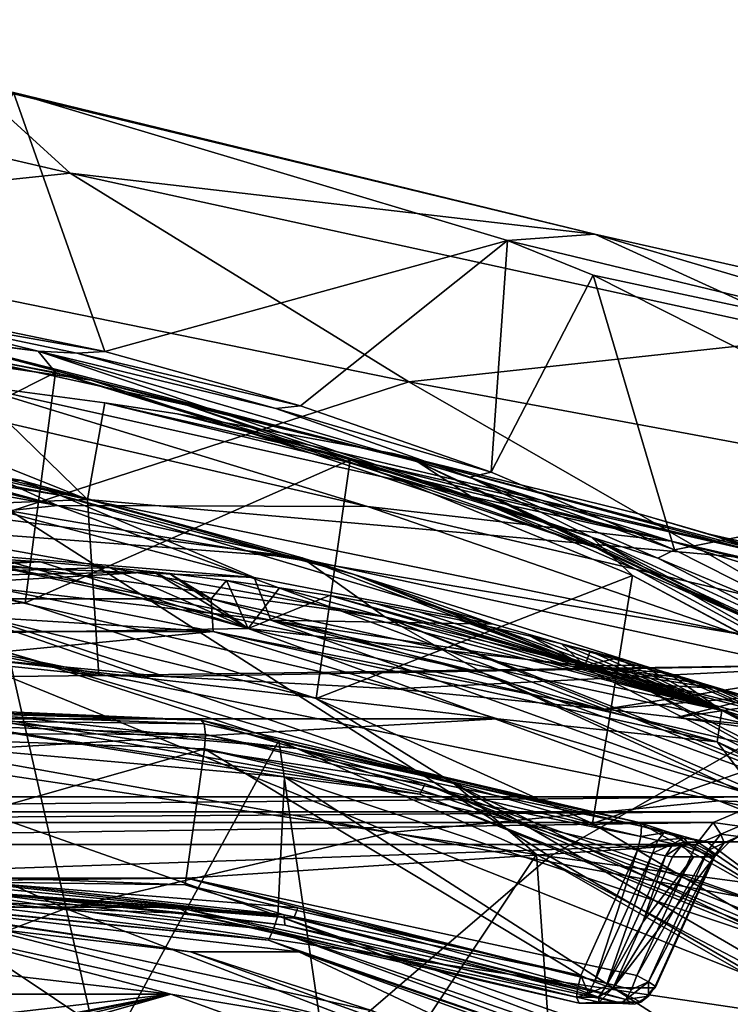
# Model space of a CAD drawing. Header units: metres. Extents: x -240 to 45, y -77 to 27.
# Tile 64 of 256: x -213 to -208, y 15 to 22. Entities that reach past the tile are written whole.
import ezdxf

# ---------------------------------------------------------------- set-up
doc = ezdxf.new("R2010")
doc.units = ezdxf.units.M
doc.layers.add('solid_MASSBILD_K_E_SW0001', color=7, linetype='CONTINUOUS')

msp = doc.modelspace()

# ---------------------------------------------------------------- linework, layer by layer
at = {"layer": 'solid_MASSBILD_K_E_SW0001'}
for points in [[(-212.463623, 20.638357, 283.195892), (-217.023041, 21.700041, 275.39978), (-215.579239, 20.310488, 285.132233)], [(-213.142136, 21.255989, 274.432159), (-217.023041, 21.700041, 275.39978), (-212.463623, 20.638357, 283.195892)], [(-208.837036, 20.218441, 282.101196), (-213.142136, 21.255989, 274.432159), (-212.463623, 20.638357, 283.195892)], [(-212.854111, 21.195784, 274.360352), (-213.142136, 21.255989, 274.432159), (-208.837036, 20.218441, 282.101196)], [(-212.224304, 19.406605, 274.203339), (-213.595596, 19.690405, 274.545227), (-212.854111, 21.195784, 274.360352)], [(-209.439743, 20.174107, 273.509064), (-212.854111, 21.195784, 274.360352), (-208.837036, 20.218441, 282.101196)], [(-212.224304, 19.406605, 274.203339), (-212.854111, 21.195784, 274.360352), (-209.439743, 20.174107, 273.509064)], [(-212.463623, 20.638357, 283.195892), (-215.579239, 20.310488, 285.132233), (-210.123016, 19.19623, 292.992096)], [(-207.27739, 19.504461, 291.024017), (-212.463623, 20.638357, 283.195892), (-210.123016, 19.19623, 292.992096)], [(-208.837036, 20.218441, 282.101196), (-212.463623, 20.638357, 283.195892), (-207.27739, 19.504461, 291.024017)], [(-210.123016, 19.19623, 292.992096), (-215.579239, 20.310488, 285.132233), (-212.873245, 18.303907, 294.903564)], [(-205.342621, 19.185932, 281.066895), (-209.439743, 20.174107, 273.509064), (-208.837036, 20.218441, 282.101196)], [(-203.872177, 19.098171, 289.886719), (-208.837036, 20.218441, 282.101196), (-207.27739, 19.504461, 291.024017)], [(-205.342621, 19.185932, 281.066895), (-208.837036, 20.218441, 282.101196), (-203.872177, 19.098171, 289.886719)], [(-210.870239, 19.031036, 273.865723), (-212.224304, 19.406605, 274.203339), (-209.439743, 20.174107, 273.509064)], [(-209.552475, 18.572222, 273.53717), (-210.870239, 19.031036, 273.865723), (-209.439743, 20.174107, 273.509064)], [(-209.552475, 18.572222, 273.53717), (-209.439743, 20.174107, 273.509064), (-208.846878, 19.935141, 273.361237)], [(-208.846878, 19.935141, 273.361237), (-209.439743, 20.174107, 273.509064), (-205.342621, 19.185932, 281.066895)], [(-212.683792, 19.409222, 273.09729), (-216.673096, 19.945648, 274.091949), (-213.819107, 19.687527, 273.577698)], [(-212.683792, 19.409222, 273.09729), (-214.662216, 19.656935, 273.423553), (-216.673096, 19.945648, 274.091949)], [(-208.285049, 18.035685, 273.221161), (-209.552475, 18.572222, 273.53717), (-208.846878, 19.935141, 273.361237)], [(-205.995575, 18.494791, 272.65033), (-208.846878, 19.935141, 273.361237), (-205.342621, 19.185932, 281.066895)], [(-208.285049, 18.035685, 273.221161), (-208.846878, 19.935141, 273.361237), (-205.995575, 18.494791, 272.65033)], [(-212.318314, 19.20825, 274.195648), (-215.949463, 19.737652, 275.100983), (-213.868546, 19.616076, 274.613281)], [(-215.732178, 19.717487, 275.077942), (-215.949463, 19.737652, 275.100983), (-212.318314, 19.20825, 274.195648)], [(-213.677261, 19.47871, 274.565582), (-215.732178, 19.717487, 275.077942), (-212.318314, 19.20825, 274.195648)], [(-213.819107, 19.687527, 273.577698), (-213.595596, 19.690405, 274.545227), (-212.224304, 19.406605, 274.203339)], [(-212.416412, 19.395769, 273.227997), (-213.819107, 19.687527, 273.577698), (-212.224304, 19.406605, 274.203339)], [(-212.683792, 19.409222, 273.09729), (-213.819107, 19.687527, 273.577698), (-212.416412, 19.395769, 273.227997)], [(-214.858627, 18.110046, 271.91922), (-214.662216, 19.656935, 273.423553), (-212.564285, 19.260456, 272.900452)], [(-212.683792, 19.409222, 273.09729), (-212.564285, 19.260456, 272.900452), (-214.662216, 19.656935, 273.423553)], [(-212.318314, 19.20825, 274.195648), (-213.868546, 19.616076, 274.613281), (-210.063904, 18.647221, 273.664673)], [(-211.656616, 19.035601, 274.061798), (-210.063904, 18.647221, 273.664673), (-213.868546, 19.616076, 274.613281)], [(-211.656616, 19.035601, 274.061798), (-213.868546, 19.616076, 274.613281), (-213.677261, 19.47871, 274.565582)], [(-212.552124, 18.342339, 286.336548), (-217.275391, 19.484175, 278.7276), (-218.91217, 19.49789, 278.158691)], [(-212.552124, 18.342339, 286.336548), (-218.91217, 19.49789, 278.158691), (-214.707535, 18.111948, 286.933228)], [(-217.275391, 19.484175, 278.7276), (-212.342804, 18.382618, 286.626923), (-217.413696, 18.177238, 285.297577)], [(-216.612976, 19.459831, 278.957275), (-212.342804, 18.382618, 286.626923), (-217.275391, 19.484175, 278.7276)], [(-212.552124, 18.342339, 286.336548), (-216.612976, 19.459831, 278.957275), (-217.275391, 19.484175, 278.7276)], [(-211.656616, 19.035601, 274.061798), (-213.677261, 19.47871, 274.565582), (-212.318314, 19.20825, 274.195648)], [(-207.27739, 19.504461, 291.024017), (-210.123016, 19.19623, 292.992096), (-204.241974, 18.10408, 300.78833)], [(-216.612976, 19.459831, 278.957275), (-214.732803, 19.337961, 279.556549), (-212.342804, 18.382618, 286.626923)], [(-212.552124, 18.342339, 286.336548), (-214.732803, 19.337961, 279.556549), (-216.612976, 19.459831, 278.957275)], [(-212.683792, 19.409222, 273.09729), (-212.416412, 19.395769, 273.227997), (-211.041306, 19.011578, 272.885132)], [(-212.683792, 19.409222, 273.09729), (-211.041306, 19.011578, 272.885132), (-209.700928, 18.537758, 272.550934)], [(-208.858398, 18.124187, 272.143463), (-212.683792, 19.409222, 273.09729), (-209.700928, 18.537758, 272.550934)], [(-208.858398, 18.124187, 272.143463), (-212.564285, 19.260456, 272.900452), (-212.683792, 19.409222, 273.09729)], [(-212.416412, 19.395769, 273.227997), (-212.224304, 19.406605, 274.203339), (-210.870239, 19.031036, 273.865723)], [(-214.732803, 19.337961, 279.556549), (-213.159271, 19.176708, 279.943268), (-212.342804, 18.382618, 286.626923)], [(-210.408401, 18.336123, 285.703094), (-213.159271, 19.176708, 279.943268), (-214.732803, 19.337961, 279.556549)], [(-210.408401, 18.336123, 285.703094), (-214.732803, 19.337961, 279.556549), (-212.552124, 18.342339, 286.336548)], [(-211.041306, 19.011578, 272.885132), (-212.416412, 19.395769, 273.227997), (-210.870239, 19.031036, 273.865723)], [(-212.77446, 17.668356, 271.399597), (-214.858627, 18.110046, 271.91922), (-212.564285, 19.260456, 272.900452)], [(-210.123016, 19.19623, 292.992096), (-212.873245, 18.303907, 294.903564), (-206.772934, 17.27289, 302.670258)], [(-212.77446, 17.668356, 271.399597), (-212.564285, 19.260456, 272.900452), (-210.527542, 18.657576, 272.392639)], [(-208.858398, 18.124187, 272.143463), (-210.527542, 18.657576, 272.392639), (-212.564285, 19.260456, 272.900452)], [(-208.826523, 18.050291, 273.325043), (-212.318314, 19.20825, 274.195648), (-210.063904, 18.647221, 273.664673)], [(-211.656616, 19.035601, 274.061798), (-212.318314, 19.20825, 274.195648), (-208.826523, 18.050291, 273.325043)], [(-204.241974, 18.10408, 300.78833), (-210.123016, 19.19623, 292.992096), (-206.772934, 17.27289, 302.670258)], [(-213.159271, 19.176708, 279.943268), (-212.22435, 19.052725, 280.100433), (-212.342804, 18.382618, 286.626923)], [(-208.307907, 18.096348, 285.03656), (-212.22435, 19.052725, 280.100433), (-213.159271, 19.176708, 279.943268)], [(-208.307907, 18.096348, 285.03656), (-213.159271, 19.176708, 279.943268), (-210.408401, 18.336123, 285.703094)], [(-207.374039, 17.942747, 287.855316), (-212.342804, 18.382618, 286.626923), (-212.22435, 19.052725, 280.100433)], [(-207.374039, 17.942747, 287.855316), (-212.22435, 19.052725, 280.100433), (-211.724426, 18.976576, 280.159393)], [(-208.307907, 18.096348, 285.03656), (-211.724426, 18.976576, 280.159393), (-212.22435, 19.052725, 280.100433)], [(-209.668945, 18.387627, 273.566193), (-210.063904, 18.647221, 273.664673), (-211.656616, 19.035601, 274.061798)], [(-209.668945, 18.387627, 273.566193), (-211.656616, 19.035601, 274.061798), (-208.826523, 18.050291, 273.325043)], [(-211.041306, 19.011578, 272.885132), (-210.870239, 19.031036, 273.865723), (-209.552475, 18.572222, 273.53717)], [(-209.700928, 18.537758, 272.550934), (-211.041306, 19.011578, 272.885132), (-209.552475, 18.572222, 273.53717)], [(-207.374039, 17.942747, 287.855316), (-211.724426, 18.976576, 280.159393), (-210.230377, 18.700788, 280.246552)], [(-208.307907, 18.096348, 285.03656), (-210.230377, 18.700788, 280.246552), (-211.724426, 18.976576, 280.159393)], [(-221.060547, 18.627876, 276.406433), (-212.809982, 18.517984, 274.349365), (-214.815918, 18.85404, 274.849487)], [(-212.536041, 18.413502, 275.245636), (-214.815918, 18.85404, 274.849487), (-212.809982, 18.517984, 274.349365)], [(-212.536041, 18.413502, 275.245636), (-214.630539, 18.746859, 275.78006), (-214.815918, 18.85404, 274.849487)], [(-211.192322, 17.843248, 280.724091), (-214.630539, 18.746859, 275.78006), (-212.536041, 18.413502, 275.245636)], [(-211.192322, 17.843248, 280.724091), (-213.020935, 17.99544, 281.513184), (-214.630539, 18.746859, 275.78006)], [(-210.76355, 17.008663, 270.898224), (-212.77446, 17.668356, 271.399597), (-210.527542, 18.657576, 272.392639)], [(-210.76355, 17.008663, 270.898224), (-210.527542, 18.657576, 272.392639), (-208.575775, 17.85821, 271.906006)], [(-208.858398, 18.124187, 272.143463), (-208.575775, 17.85821, 271.906006), (-210.527542, 18.657576, 272.392639)], [(-207.374039, 17.942747, 287.855316), (-210.230377, 18.700788, 280.246552), (-208.514999, 18.27947, 280.229706)], [(-206.27504, 17.630901, 284.346619), (-208.514999, 18.27947, 280.229706), (-210.230377, 18.700788, 280.246552)], [(-206.27504, 17.630901, 284.346619), (-210.230377, 18.700788, 280.246552), (-208.307907, 18.096348, 285.03656)], [(-214.87767, 18.498785, 274.864899), (-212.809982, 18.517984, 274.349365), (-221.060547, 18.627876, 276.406433)], [(-208.826523, 18.050291, 273.325043), (-210.063904, 18.647221, 273.664673), (-206.548462, 17.011269, 272.788177)], [(-207.781845, 17.561934, 273.095703), (-206.548462, 17.011269, 272.788177), (-210.063904, 18.647221, 273.664673)], [(-207.781845, 17.561934, 273.095703), (-210.063904, 18.647221, 273.664673), (-209.668945, 18.387627, 273.566193)], [(-214.87767, 18.498785, 274.864899), (-210.859833, 17.98064, 273.863129), (-212.809982, 18.517984, 274.349365)], [(-210.500763, 17.864616, 274.722076), (-212.809982, 18.517984, 274.349365), (-210.859833, 17.98064, 273.863129)], [(-210.500763, 17.864616, 274.722076), (-212.536041, 18.413502, 275.245636), (-212.809982, 18.517984, 274.349365)], [(-209.700928, 18.537758, 272.550934), (-209.552475, 18.572222, 273.53717), (-208.285049, 18.035685, 273.221161)], [(-208.402084, 17.977709, 272.227081), (-209.700928, 18.537758, 272.550934), (-208.285049, 18.035685, 273.221161)], [(-208.858398, 18.124187, 272.143463), (-209.700928, 18.537758, 272.550934), (-208.402084, 17.977709, 272.227081)], [(-214.87767, 18.498785, 274.864899), (-213.857925, 18.207401, 274.679657), (-210.859833, 17.98064, 273.863129)], [(-207.055298, 17.413502, 272.914551), (-208.285049, 18.035685, 273.221161), (-205.995575, 18.494791, 272.65033)], [(-212.342804, 18.382618, 286.626923), (-212.264954, 17.167822, 292.615326), (-217.413696, 18.177238, 285.297577)], [(-209.53746, 17.522669, 280.138245), (-212.536041, 18.413502, 275.245636), (-210.500763, 17.864616, 274.722076)], [(-209.53746, 17.522669, 280.138245), (-211.192322, 17.843248, 280.724091), (-212.536041, 18.413502, 275.245636)], [(-212.342804, 18.382618, 286.626923), (-206.815247, 17.24423, 294.515045), (-212.264954, 17.167822, 292.615326)], [(-207.374039, 17.942747, 287.855316), (-206.815247, 17.24423, 294.515045), (-212.342804, 18.382618, 286.626923)], [(-207.781845, 17.561934, 273.095703), (-209.668945, 18.387627, 273.566193), (-208.826523, 18.050291, 273.325043)], [(-212.552124, 18.342339, 286.336548), (-214.707535, 18.111948, 286.933228), (-208.767517, 16.934233, 295.563843)], [(-206.814087, 17.092743, 294.927277), (-212.552124, 18.342339, 286.336548), (-208.767517, 16.934233, 295.563843)], [(-206.814087, 17.092743, 294.927277), (-210.408401, 18.336123, 285.703094), (-212.552124, 18.342339, 286.336548)], [(-204.859451, 17.034399, 294.22113), (-208.307907, 18.096348, 285.03656), (-210.408401, 18.336123, 285.703094)], [(-206.814087, 17.092743, 294.927277), (-204.859451, 17.034399, 294.22113), (-210.408401, 18.336123, 285.703094)], [(-212.873245, 18.303907, 294.903564), (-215.449646, 16.857094, 296.693939), (-209.146774, 15.916646, 304.435272)], [(-206.772934, 17.27289, 302.670258), (-212.873245, 18.303907, 294.903564), (-209.146774, 15.916646, 304.435272)], [(-207.374039, 17.942747, 287.855316), (-208.514999, 18.27947, 280.229706), (-208.056015, 18.145416, 280.211487)], [(-206.27504, 17.630901, 284.346619), (-208.056015, 18.145416, 280.211487), (-208.514999, 18.27947, 280.229706)], [(-213.106522, 17.157259, 292.10498), (-217.413696, 18.177238, 285.297577), (-212.264954, 17.167822, 292.615326)], [(-210.288757, 17.573004, 273.789764), (-210.859833, 17.98064, 273.863129), (-213.857925, 18.207401, 274.679657)], [(-210.288757, 17.573004, 273.789764), (-213.857925, 18.207401, 274.679657), (-213.190369, 17.967884, 274.702087)], [(-214.707535, 18.111948, 286.933228), (-216.842499, 17.642342, 287.490082), (-211.811371, 17.160358, 292.926483)], [(-213.319702, 17.633949, 271.423828), (-214.858627, 18.110046, 271.91922), (-212.77446, 17.668356, 271.399597)], [(-214.707535, 18.111948, 286.933228), (-211.811371, 17.160358, 292.926483), (-210.224014, 17.075144, 294.192932)], [(-214.707535, 18.111948, 286.933228), (-210.224014, 17.075144, 294.192932), (-208.767517, 16.934233, 295.563843)], [(-208.858398, 18.124187, 272.143463), (-208.402084, 17.977709, 272.227081), (-207.151047, 17.335314, 271.915161)], [(-208.858398, 18.124187, 272.143463), (-207.151047, 17.335314, 271.915161), (-205.953613, 16.614882, 271.616608)], [(-205.335724, 16.11944, 271.265167), (-208.858398, 18.124187, 272.143463), (-205.953613, 16.614882, 271.616608)], [(-205.335724, 16.11944, 271.265167), (-208.575775, 17.85821, 271.906006), (-208.858398, 18.124187, 272.143463)], [(-203.351105, 17.064157, 287.925903), (-208.056015, 18.145416, 280.211487), (-206.628738, 17.665634, 280.132751)], [(-204.329773, 16.950697, 283.646851), (-206.628738, 17.665634, 280.132751), (-208.056015, 18.145416, 280.211487)], [(-207.374039, 17.942747, 287.855316), (-208.056015, 18.145416, 280.211487), (-203.351105, 17.064157, 287.925903)], [(-204.329773, 16.950697, 283.646851), (-208.056015, 18.145416, 280.211487), (-206.27504, 17.630901, 284.346619)], [(-205.581512, 16.286785, 272.515961), (-208.826523, 18.050291, 273.325043), (-206.548462, 17.011269, 272.788177)], [(-207.781845, 17.561934, 273.095703), (-208.826523, 18.050291, 273.325043), (-205.581512, 16.286785, 272.515961)], [(-202.946655, 16.757496, 293.467621), (-206.27504, 17.630901, 284.346619), (-208.307907, 18.096348, 285.03656)], [(-204.859451, 17.034399, 294.22113), (-202.946655, 16.757496, 293.467621), (-208.307907, 18.096348, 285.03656)], [(-215.006378, 17.925035, 282.008209), (-212.6689, 17.952461, 281.645325), (-212.945084, 17.969963, 281.684265)], [(-214.962357, 18, 275.401306), (-213.020935, 17.99544, 281.513184), (-211.192322, 17.843248, 280.724091)], [(-211.075943, 17.5487, 274.432312), (-214.962357, 18, 275.401306), (-211.192322, 17.843248, 280.724091)], [(-213.190369, 17.967884, 274.702087), (-214.962357, 18, 275.401306), (-211.075943, 17.5487, 274.432312)], [(-212.945084, 17.969963, 281.684265), (-211.232162, 17.491785, 284.77951), (-213.61174, 17.451471, 285.449738)], [(-213.190369, 17.967884, 274.702087), (-211.075943, 17.5487, 274.432312), (-209.605652, 17.182602, 273.808319)], [(-210.288757, 17.573004, 273.789764), (-213.190369, 17.967884, 274.702087), (-209.605652, 17.182602, 273.808319)], [(-212.945084, 17.969963, 281.684265), (-212.6689, 17.952461, 281.645325), (-211.232162, 17.491785, 284.77951)], [(-208.969681, 17.253176, 273.410675), (-210.500763, 17.864616, 274.722076), (-210.859833, 17.98064, 273.863129)], [(-210.288757, 17.573004, 273.789764), (-208.969681, 17.253176, 273.410675), (-210.859833, 17.98064, 273.863129)], [(-208.402084, 17.977709, 272.227081), (-208.285049, 18.035685, 273.221161), (-207.055298, 17.413502, 272.914551)], [(-207.151047, 17.335314, 271.915161), (-208.402084, 17.977709, 272.227081), (-207.055298, 17.413502, 272.914551)], [(-215.484665, 17.811491, 282.403015), (-212.193069, 17.91301, 281.567047), (-212.6689, 17.952461, 281.645325)], [(-215.484665, 17.811491, 282.403015), (-212.6689, 17.952461, 281.645325), (-215.006378, 17.925035, 282.008209)], [(-215.484665, 17.811491, 282.403015), (-211.887573, 17.883339, 281.506805), (-212.193069, 17.91301, 281.567047)], [(-212.6689, 17.952461, 281.645325), (-212.193069, 17.91301, 281.567047), (-211.232162, 17.491785, 284.77951)], [(-212.193069, 17.91301, 281.567047), (-211.887573, 17.883339, 281.506805), (-211.232162, 17.491785, 284.77951)], [(-215.484665, 17.811491, 282.403015), (-215.099197, 17.697685, 282.54129), (-211.887573, 17.883339, 281.506805)], [(-215.099197, 17.697685, 282.54129), (-211.489502, 17.697685, 281.641266), (-211.887573, 17.883339, 281.506805)], [(-211.887573, 17.883339, 281.506805), (-211.775833, 17.871302, 281.484009), (-211.232162, 17.491785, 284.77951)], [(-211.489502, 17.697685, 281.641266), (-211.775833, 17.871302, 281.484009), (-211.887573, 17.883339, 281.506805)], [(-211.775833, 17.871302, 281.484009), (-211.383514, 17.824471, 281.400146), (-211.232162, 17.491785, 284.77951)], [(-211.489502, 17.697685, 281.641266), (-211.383514, 17.824471, 281.400146), (-211.775833, 17.871302, 281.484009)], [(-211.075943, 17.5487, 274.432312), (-211.192322, 17.843248, 280.724091), (-209.53746, 17.522669, 280.138245)], [(-208.852844, 16.143616, 270.421814), (-210.76355, 17.008663, 270.898224), (-208.575775, 17.85821, 271.906006)], [(-208.969681, 17.253176, 273.410675), (-208.54776, 17.110252, 274.215942), (-210.500763, 17.864616, 274.722076)], [(-208.004745, 17.080008, 279.824097), (-210.500763, 17.864616, 274.722076), (-208.54776, 17.110252, 274.215942)], [(-208.004745, 17.080008, 279.824097), (-209.53746, 17.522669, 280.138245), (-210.500763, 17.864616, 274.722076)], [(-208.852844, 16.143616, 270.421814), (-208.575775, 17.85821, 271.906006), (-206.730469, 16.874924, 271.445892)], [(-205.335724, 16.11944, 271.265167), (-206.730469, 16.874924, 271.445892), (-208.575775, 17.85821, 271.906006)], [(-211.489502, 17.697685, 281.641266), (-207.958679, 16.924212, 280.760956), (-211.383514, 17.824471, 281.400146)], [(-211.383514, 17.824471, 281.400146), (-211.01535, 17.7736, 281.317383), (-211.232162, 17.491785, 284.77951)], [(-207.958679, 16.924212, 280.760956), (-211.01535, 17.7736, 281.317383), (-211.383514, 17.824471, 281.400146)], [(-211.01535, 17.7736, 281.317383), (-210.670898, 17.71978, 281.236908), (-211.232162, 17.491785, 284.77951)], [(-207.958679, 16.924212, 280.760956), (-210.670898, 17.71978, 281.236908), (-211.01535, 17.7736, 281.317383)], [(-211.4758, 17.47164, 281.794464), (-211.489502, 17.697685, 281.641266), (-215.099197, 17.697685, 282.54129)], [(-211.4758, 17.47164, 281.794464), (-215.099197, 17.697685, 282.54129), (-215.039398, 17.47164, 282.682953)], [(-207.990082, 16.708046, 280.925354), (-207.958679, 16.924212, 280.760956), (-211.489502, 17.697685, 281.641266)], [(-207.990082, 16.708046, 280.925354), (-211.489502, 17.697685, 281.641266), (-211.4758, 17.47164, 281.794464)], [(-210.670898, 17.71978, 281.236908), (-208.905121, 17.234175, 284.06781), (-211.232162, 17.491785, 284.77951)], [(-210.670898, 17.71978, 281.236908), (-210.349762, 17.664074, 281.159454), (-208.905121, 17.234175, 284.06781)], [(-207.958679, 16.924212, 280.760956), (-210.349762, 17.664074, 281.159454), (-210.670898, 17.71978, 281.236908)], [(-216.842499, 17.642342, 287.490082), (-212.264954, 17.167822, 292.615326), (-211.811371, 17.160358, 292.926483)], [(-216.842499, 17.642342, 287.490082), (-213.106522, 17.157259, 292.10498), (-212.264954, 17.167822, 292.615326)], [(-213.319702, 17.633949, 271.423828), (-212.77446, 17.668356, 271.399597), (-210.76355, 17.008663, 270.898224)], [(-209.810822, 16.419205, 270.54895), (-212.891846, 17.325005, 271.277924), (-213.319702, 17.633949, 271.423828)], [(-209.810822, 16.419205, 270.54895), (-213.319702, 17.633949, 271.423828), (-210.76355, 17.008663, 270.898224)], [(-210.349762, 17.664074, 281.159454), (-210.0513, 17.607437, 281.08548), (-208.905121, 17.234175, 284.06781)], [(-207.958679, 16.924212, 280.760956), (-210.0513, 17.607437, 281.08548), (-210.349762, 17.664074, 281.159454)], [(-210.288757, 17.573004, 273.789764), (-206.920685, 16.203026, 272.950623), (-207.142212, 16.331011, 272.999359)], [(-210.288757, 17.573004, 273.789764), (-209.605652, 17.182602, 273.808319), (-206.920685, 16.203026, 272.950623)], [(-210.288757, 17.573004, 273.789764), (-207.142212, 16.331011, 272.999359), (-208.969681, 17.253176, 273.410675)], [(-210.0513, 17.607437, 281.08548), (-209.774597, 17.550671, 281.015228), (-208.905121, 17.234175, 284.06781)], [(-207.958679, 16.924212, 280.760956), (-209.774597, 17.550671, 281.015228), (-210.0513, 17.607437, 281.08548)], [(-207.978836, 16.300682, 293.125336), (-213.61174, 17.451471, 285.449738), (-211.232162, 17.491785, 284.77951)], [(-205.729736, 16.217205, 292.360931), (-211.232162, 17.491785, 284.77951), (-208.905121, 17.234175, 284.06781)], [(-205.729736, 16.217205, 292.360931), (-207.978836, 16.300682, 293.125336), (-211.232162, 17.491785, 284.77951)], [(-211.075943, 17.5487, 274.432312), (-209.53746, 17.522669, 280.138245), (-208.004745, 17.080008, 279.824097)], [(-211.075943, 17.5487, 274.432312), (-208.004745, 17.080008, 279.824097), (-206.610352, 16.578058, 279.914856)], [(-207.38443, 16.217436, 273.511902), (-211.075943, 17.5487, 274.432312), (-206.610352, 16.578058, 279.914856)], [(-209.605652, 17.182602, 273.808319), (-211.075943, 17.5487, 274.432312), (-207.38443, 16.217436, 273.511902)], [(-209.774597, 17.550671, 281.015228), (-209.51886, 17.494511, 280.948792), (-208.905121, 17.234175, 284.06781)], [(-207.958679, 16.924212, 280.760956), (-209.51886, 17.494511, 280.948792), (-209.774597, 17.550671, 281.015228)], [(-209.51886, 17.494511, 280.948792), (-209.283295, 17.439598, 280.886353), (-208.905121, 17.234175, 284.06781)], [(-207.958679, 16.924212, 280.760956), (-209.283295, 17.439598, 280.886353), (-209.51886, 17.494511, 280.948792)], [(-210.250778, 16.081873, 293.817322), (-215.996658, 17.108263, 286.073517), (-213.61174, 17.451471, 285.449738)], [(-211.4758, 17.47164, 281.794464), (-215.039398, 17.47164, 282.682953), (-213.244751, 17.299997, 282.290405)], [(-207.978836, 16.300682, 293.125336), (-210.250778, 16.081873, 293.817322), (-213.61174, 17.451471, 285.449738)], [(-211.4758, 17.47164, 281.794464), (-213.244751, 17.299997, 282.290405), (-209.509674, 16.866306, 281.359161)], [(-207.990082, 16.708046, 280.925354), (-211.4758, 17.47164, 281.794464), (-209.509674, 16.866306, 281.359161)], [(-209.283295, 17.439598, 280.886353), (-209.066757, 17.386381, 280.827789), (-208.905121, 17.234175, 284.06781)], [(-207.958679, 16.924212, 280.760956), (-209.066757, 17.386381, 280.827789), (-209.283295, 17.439598, 280.886353)], [(-209.066757, 17.386381, 280.827789), (-208.867584, 17.335091, 280.772919), (-208.905121, 17.234175, 284.06781)], [(-207.958679, 16.924212, 280.760956), (-208.867584, 17.335091, 280.772919), (-209.066757, 17.386381, 280.827789)], [(-209.509674, 16.866306, 281.359161), (-213.244751, 17.299997, 282.290405), (-216.979843, 16.866282, 283.22168)], [(-212.247223, 14.479029, 271.117188), (-213.952271, 14.880937, 271.542328), (-212.891846, 17.325005, 271.277924)], [(-212.247223, 14.479029, 271.117188), (-212.891846, 17.325005, 271.277924), (-211.022079, 16.717222, 270.811737)], [(-209.810822, 16.419205, 270.54895), (-211.022079, 16.717222, 270.811737), (-212.891846, 17.325005, 271.277924)], [(-208.867584, 17.335091, 280.772919), (-208.684082, 17.285812, 280.721436), (-208.905121, 17.234175, 284.06781)], [(-207.958679, 16.924212, 280.760956), (-208.684082, 17.285812, 280.721436), (-208.867584, 17.335091, 280.772919)], [(-206.815247, 17.24423, 294.515045), (-211.811371, 17.160358, 292.926483), (-212.264954, 17.167822, 292.615326)], [(-206.815247, 17.24423, 294.515045), (-210.224014, 17.075144, 294.192932), (-211.811371, 17.160358, 292.926483)], [(-206.815247, 17.24423, 294.515045), (-208.767517, 16.934233, 295.563843), (-210.224014, 17.075144, 294.192932)], [(-206.772934, 17.27289, 302.670258), (-209.146774, 15.916646, 304.435272), (-202.670074, 15.05127, 312.058685)], [(-208.969681, 17.253176, 273.410675), (-207.142212, 16.331011, 272.999359), (-208.54776, 17.110252, 274.215942)], [(-208.684082, 17.285812, 280.721436), (-208.514496, 17.238533, 280.673004), (-208.905121, 17.234175, 284.06781)], [(-208.514496, 17.238533, 280.673004), (-208.326508, 17.184134, 280.618317), (-208.905121, 17.234175, 284.06781)], [(-203.548431, 15.837796, 291.530853), (-208.905121, 17.234175, 284.06781), (-206.667679, 16.690178, 283.327423)], [(-208.072876, 17.107374, 280.542572), (-206.667679, 16.690178, 283.327423), (-208.905121, 17.234175, 284.06781)], [(-203.548431, 15.837796, 291.530853), (-205.729736, 16.217205, 292.360931), (-208.905121, 17.234175, 284.06781)], [(-208.210526, 17.149517, 280.583954), (-208.072876, 17.107374, 280.542572), (-208.905121, 17.234175, 284.06781)], [(-208.326508, 17.184134, 280.618317), (-208.210526, 17.149517, 280.583954), (-208.905121, 17.234175, 284.06781)], [(-206.815247, 17.24423, 294.515045), (-208.2715, 16.875883, 296.069061), (-208.767517, 16.934233, 295.563843)], [(-207.958679, 16.924212, 280.760956), (-208.514496, 17.238533, 280.673004), (-208.684082, 17.285812, 280.721436)], [(-207.958679, 16.924212, 280.760956), (-208.326508, 17.184134, 280.618317), (-208.514496, 17.238533, 280.673004)], [(-206.815247, 17.24423, 294.515045), (-200.897552, 16.150106, 302.37738), (-208.2715, 16.875883, 296.069061)], [(-209.605652, 17.182602, 273.808319), (-206.257675, 15.646357, 272.973572), (-206.920685, 16.203026, 272.950623)], [(-209.605652, 17.182602, 273.808319), (-207.38443, 16.217436, 273.511902), (-206.257675, 15.646357, 272.973572)], [(-204.915405, 15.701546, 279.767792), (-208.210526, 17.149517, 280.583954), (-208.326508, 17.184134, 280.618317)], [(-207.958679, 16.924212, 280.760956), (-204.915405, 15.701546, 279.767792), (-208.326508, 17.184134, 280.618317)], [(-212.496826, 15.556975, 294.435547), (-218.339127, 16.457722, 286.646484), (-215.996658, 17.108263, 286.073517)], [(-210.250778, 16.081873, 293.817322), (-212.496826, 15.556975, 294.435547), (-215.996658, 17.108263, 286.073517)], [(-206.814087, 17.092743, 294.927277), (-208.767517, 16.934233, 295.563843), (-208.2715, 16.875883, 296.069061)], [(-207.142212, 16.331011, 272.999359), (-206.70137, 16.162708, 273.7341), (-208.54776, 17.110252, 274.215942)], [(-204.548859, 15.876583, 282.577637), (-208.54776, 17.110252, 274.215942), (-206.70137, 16.162708, 273.7341)], [(-206.610352, 16.578058, 279.914856), (-208.54776, 17.110252, 274.215942), (-204.548859, 15.876583, 282.577637)], [(-206.610352, 16.578058, 279.914856), (-208.004745, 17.080008, 279.824097), (-208.54776, 17.110252, 274.215942)], [(-206.814087, 17.092743, 294.927277), (-208.2715, 16.875883, 296.069061), (-205.806931, 16.530008, 298.815277)], [(-204.915405, 15.701546, 279.767792), (-208.072876, 17.107374, 280.542572), (-208.210526, 17.149517, 280.583954)], [(-208.072876, 17.107374, 280.542572), (-207.942657, 17.066437, 280.502686), (-206.667679, 16.690178, 283.327423)], [(-204.915405, 15.701546, 279.767792), (-207.942657, 17.066437, 280.502686), (-208.072876, 17.107374, 280.542572)], [(-207.942657, 17.066437, 280.502686), (-207.818192, 17.026316, 280.463867), (-206.667679, 16.690178, 283.327423)], [(-204.915405, 15.701546, 279.767792), (-207.818192, 17.026316, 280.463867), (-207.942657, 17.066437, 280.502686)], [(-211.558136, 16.85874, 280.014801), (-214.662079, 16.969852, 280.788696), (-214.644547, 16.992785, 278.723083)], [(-214.636353, 16.94314, 280.885284), (-214.662079, 16.969852, 280.788696), (-211.558136, 16.85874, 280.014801)], [(-211.558136, 16.85874, 280.014801), (-214.644547, 16.992785, 278.723083), (-210.897034, 16.663237, 277.788727)], [(-213.592941, 16.962114, 278.357849), (-210.897034, 16.663237, 277.788727), (-214.644547, 16.992785, 278.723083)], [(-213.613235, 16.888866, 278.287384), (-210.045776, 16.346996, 277.397919), (-213.592941, 16.962114, 278.357849)], [(-213.592941, 16.962114, 278.357849), (-210.01001, 16.417894, 277.464508), (-210.897034, 16.663237, 277.788727)], [(-210.045776, 16.346996, 277.397919), (-210.01001, 16.417894, 277.464508), (-213.592941, 16.962114, 278.357849)], [(-209.810822, 16.419205, 270.54895), (-210.76355, 17.008663, 270.898224), (-208.852844, 16.143616, 270.421814)], [(-213.613235, 16.888866, 278.287384), (-214.685196, 16.792933, 278.5271), (-210.981445, 16.466694, 277.603668)], [(-211.537292, 16.832184, 280.11264), (-214.636353, 16.94314, 280.885284), (-211.558136, 16.85874, 280.014801)], [(-214.614395, 16.869997, 280.955322), (-214.636353, 16.94314, 280.885284), (-211.537292, 16.832184, 280.11264)], [(-213.613235, 16.888866, 278.287384), (-210.981445, 16.466694, 277.603668), (-210.045776, 16.346996, 277.397919)], [(-204.734573, 15.214229, 280.113678), (-207.958679, 16.924212, 280.760956), (-207.990082, 16.708046, 280.925354)], [(-207.958679, 16.924212, 280.760956), (-204.661057, 15.411069, 279.938751), (-204.915405, 15.701546, 279.767792)], [(-204.734573, 15.214229, 280.113678), (-204.661057, 15.411069, 279.938751), (-207.958679, 16.924212, 280.760956)], [(-209.509674, 16.866306, 281.359161), (-216.979843, 16.866282, 283.22168), (-218.788727, 16.329208, 283.672699)], [(-207.70079, 16.329245, 280.908142), (-209.509674, 16.866306, 281.359161), (-218.788727, 16.329208, 283.672699)], [(-215.449646, 16.857094, 296.693939), (-217.774826, 14.900922, 298.309448), (-211.291473, 14.076938, 306.029846)], [(-209.146774, 15.916646, 304.435272), (-215.449646, 16.857094, 296.693939), (-211.291473, 14.076938, 306.029846)], [(-211.528717, 16.759506, 280.186005), (-214.614395, 16.869997, 280.955322), (-211.537292, 16.832184, 280.11264)], [(-214.602875, 16.770163, 280.980042), (-214.614395, 16.869997, 280.955322), (-211.528717, 16.759506, 280.186005)], [(-208.529434, 16.149946, 279.259644), (-211.558136, 16.85874, 280.014801), (-210.897034, 16.663237, 277.788727)], [(-211.537292, 16.832184, 280.11264), (-211.558136, 16.85874, 280.014801), (-208.529434, 16.149946, 279.259644)], [(-208.513367, 16.124489, 279.358704), (-211.537292, 16.832184, 280.11264), (-208.529434, 16.149946, 279.259644)], [(-211.528717, 16.759506, 280.186005), (-211.537292, 16.832184, 280.11264), (-208.513367, 16.124489, 279.358704)], [(-207.990082, 16.708046, 280.925354), (-209.509674, 16.866306, 281.359161), (-207.70079, 16.329245, 280.908142)], [(-207.066147, 15.089117, 269.976349), (-208.852844, 16.143616, 270.421814), (-206.730469, 16.874924, 271.445892)], [(-200.897552, 16.150106, 302.37738), (-205.806931, 16.530008, 298.815277), (-208.2715, 16.875883, 296.069061)], [(-211.02681, 15.506247, 277.61496), (-210.981445, 16.466694, 277.603668), (-214.685196, 16.792933, 278.5271)], [(-214.530151, 15.846615, 278.488434), (-211.02681, 15.506247, 277.61496), (-214.685196, 16.792933, 278.5271)], [(-211.533981, 16.660301, 280.214874), (-214.467316, 15.82659, 280.946259), (-214.602875, 16.770163, 280.980042)], [(-211.533981, 16.660301, 280.214874), (-214.602875, 16.770163, 280.980042), (-211.528717, 16.759506, 280.186005)], [(-211.533981, 16.660301, 280.214874), (-211.528717, 16.759506, 280.186005), (-208.517853, 16.054855, 279.435333)], [(-208.517853, 16.054855, 279.435333), (-211.528717, 16.759506, 280.186005), (-208.513367, 16.124489, 279.358704)], [(-210.602905, 13.879431, 270.707214), (-212.247223, 14.479029, 271.117188), (-211.022079, 16.717222, 270.811737)], [(-210.602905, 13.879431, 270.707214), (-211.022079, 16.717222, 270.811737), (-209.239487, 15.928711, 270.367279)], [(-209.810822, 16.419205, 270.54895), (-209.239487, 15.928711, 270.367279), (-211.022079, 16.717222, 270.811737)], [(-207.990082, 16.708046, 280.925354), (-207.70079, 16.329245, 280.908142), (-205.961548, 15.58679, 280.474518)], [(-204.734573, 15.214229, 280.113678), (-207.990082, 16.708046, 280.925354), (-205.961548, 15.58679, 280.474518)], [(-211.533981, 16.660301, 280.214874), (-211.667587, 15.720197, 280.248199), (-214.467316, 15.82659, 280.946259)], [(-211.533981, 16.660301, 280.214874), (-208.934143, 15.092477, 279.566681), (-211.667587, 15.720197, 280.248199)], [(-211.533981, 16.660301, 280.214874), (-208.541641, 15.959948, 279.468811), (-208.934143, 15.092477, 279.566681)], [(-211.533981, 16.660301, 280.214874), (-208.517853, 16.054855, 279.435333), (-208.541641, 15.959948, 279.468811)], [(-208.529434, 16.149946, 279.259644), (-210.897034, 16.663237, 277.788727), (-207.319382, 15.467348, 276.896729)], [(-210.01001, 16.417894, 277.464508), (-207.319382, 15.467348, 276.896729), (-210.897034, 16.663237, 277.788727)], [(-212.496826, 15.556975, 294.435547), (-214.668472, 14.725536, 294.978943), (-218.339127, 16.457722, 286.646484)], [(-211.02681, 15.506247, 277.61496), (-207.690323, 14.354116, 276.783081), (-210.981445, 16.466694, 277.603668)], [(-207.690323, 14.354116, 276.783081), (-207.44577, 15.284187, 276.722107), (-210.981445, 16.466694, 277.603668)], [(-210.045776, 16.346996, 277.397919), (-210.981445, 16.466694, 277.603668), (-207.44577, 15.284187, 276.722107)], [(-210.045776, 16.346996, 277.397919), (-206.679504, 15.014609, 276.558624), (-210.01001, 16.417894, 277.464508)], [(-210.01001, 16.417894, 277.464508), (-206.629135, 15.079729, 276.621552), (-207.319382, 15.467348, 276.896729)], [(-206.679504, 15.014609, 276.558624), (-206.629135, 15.079729, 276.621552), (-210.01001, 16.417894, 277.464508)], [(-206.587463, 14.543553, 269.7453), (-209.239487, 15.928711, 270.367279), (-209.810822, 16.419205, 270.54895)], [(-209.810822, 16.419205, 270.54895), (-208.852844, 16.143616, 270.421814), (-207.066147, 15.089117, 269.976349)], [(-206.587463, 14.543553, 269.7453), (-209.810822, 16.419205, 270.54895), (-207.066147, 15.089117, 269.976349)], [(-210.045776, 16.346996, 277.397919), (-207.44577, 15.284187, 276.722107), (-206.679504, 15.014609, 276.558624)], [(-218.646378, 16.225302, 283.637207), (-207.70079, 16.329245, 280.908142), (-218.788727, 16.329208, 283.672699)], [(-218.646378, 16.225302, 283.637207), (-207.843018, 16.225304, 280.943604), (-207.70079, 16.329245, 280.908142)], [(-207.978836, 16.300682, 293.125336), (-204.939423, 15.106506, 300.791168), (-210.250778, 16.081873, 293.817322)], [(-207.978836, 16.300682, 293.125336), (-203.039642, 15.247301, 300.085175), (-204.939423, 15.106506, 300.791168)], [(-205.729736, 16.217205, 292.360931), (-203.039642, 15.247301, 300.085175), (-207.978836, 16.300682, 293.125336)], [(-218.646378, 16.225302, 283.637207), (-218.471176, 16.14966, 283.593506), (-207.843018, 16.225304, 280.943604)], [(-218.471176, 16.14966, 283.593506), (-208.01825, 16.149654, 280.987305), (-207.843018, 16.225304, 280.943604)], [(-207.835358, 16.126371, 280.914093), (-207.843018, 16.225304, 280.943604), (-208.01825, 16.149654, 280.987305)], [(-218.471176, 16.14966, 283.593506), (-218.352417, 15.998809, 283.563904), (-208.01825, 16.149654, 280.987305)], [(-218.352417, 15.998809, 283.563904), (-208.136993, 15.998809, 281.016907), (-208.01825, 16.149654, 280.987305)], [(-208.327423, 16.084677, 279.265442), (-208.529434, 16.149946, 279.259644), (-207.319382, 15.467348, 276.896729)], [(-208.513367, 16.124489, 279.358704), (-208.529434, 16.149946, 279.259644), (-208.327423, 16.084677, 279.265442)], [(-207.966125, 16.069946, 280.946686), (-208.01825, 16.149654, 280.987305), (-208.136993, 15.998809, 281.016907)], [(-207.966125, 16.069946, 280.946686), (-207.835358, 16.126371, 280.914093), (-208.01825, 16.149654, 280.987305)], [(-210.250778, 16.081873, 293.817322), (-206.830307, 14.718709, 301.43573), (-212.496826, 15.556975, 294.435547)], [(-210.250778, 16.081873, 293.817322), (-204.939423, 15.106506, 300.791168), (-206.830307, 14.718709, 301.43573)], [(-208.359268, 16.07951, 279.352997), (-208.517853, 16.054855, 279.435333), (-208.513367, 16.124489, 279.358704)], [(-208.399857, 16.02627, 279.432098), (-208.517853, 16.054855, 279.435333), (-208.359268, 16.07951, 279.352997)], [(-208.359268, 16.07951, 279.352997), (-208.513367, 16.124489, 279.358704), (-208.327423, 16.084677, 279.265442)], [(-208.399857, 16.02627, 279.432098), (-208.359268, 16.07951, 279.352997), (-208.220871, 16.043039, 279.431976)], [(-208.220871, 16.043039, 279.431976), (-208.359268, 16.07951, 279.352997), (-208.327423, 16.084677, 279.265442)], [(-208.155197, 16.035889, 279.375122), (-208.327423, 16.084677, 279.265442), (-207.319382, 15.467348, 276.896729)], [(-208.220871, 16.043039, 279.431976), (-208.327423, 16.084677, 279.265442), (-208.155197, 16.035889, 279.375122)], [(-208.055542, 15.956547, 280.968994), (-207.966125, 16.069946, 280.946686), (-208.136993, 15.998809, 281.016907)], [(-207.941269, 16.011295, 280.86496), (-207.966125, 16.069946, 280.946686), (-208.055542, 15.956547, 280.968994)], [(-207.842438, 16.053942, 280.840302), (-207.835358, 16.126371, 280.914093), (-207.966125, 16.069946, 280.946686)], [(-207.941269, 16.011295, 280.86496), (-207.842438, 16.053942, 280.840302), (-207.966125, 16.069946, 280.946686)], [(-218.352417, 15.998809, 283.563904), (-214.833786, 15.765162, 282.686615), (-208.136993, 15.998809, 281.016907)], [(-214.833786, 15.765162, 282.686615), (-211.655609, 15.765161, 281.894196), (-208.136993, 15.998809, 281.016907)], [(-211.655609, 15.765161, 281.894196), (-208.547073, 15.092477, 281.119141), (-208.136993, 15.998809, 281.016907)], [(-208.547073, 15.092477, 281.119141), (-208.055542, 15.956547, 280.968994), (-208.136993, 15.998809, 281.016907)], [(-208.399857, 16.02627, 279.432098), (-208.541641, 15.959948, 279.468811), (-208.517853, 16.054855, 279.435333)], [(-208.399857, 16.02627, 279.432098), (-208.436676, 15.937953, 279.470947), (-208.541641, 15.959948, 279.468811)], [(-208.295319, 16.002691, 279.491699), (-208.436676, 15.937953, 279.470947), (-208.399857, 16.02627, 279.432098)], [(-208.295319, 16.002691, 279.491699), (-208.348953, 15.920778, 279.52478), (-208.436676, 15.937953, 279.470947)], [(-208.295319, 16.002691, 279.491699), (-208.399857, 16.02627, 279.432098), (-208.220871, 16.043039, 279.431976)], [(-208.235336, 15.993521, 279.598572), (-208.348953, 15.920778, 279.52478), (-208.295319, 16.002691, 279.491699)], [(-208.295319, 16.002691, 279.491699), (-208.220871, 16.043039, 279.431976), (-208.198868, 16.014244, 279.589478)], [(-208.198868, 16.014244, 279.589478), (-208.235336, 15.993521, 279.598572), (-208.295319, 16.002691, 279.491699)], [(-208.009491, 15.914285, 280.778992), (-208.235336, 15.993521, 279.598572), (-208.198868, 16.014244, 279.589478)], [(-208.220871, 16.043039, 279.431976), (-208.155197, 16.035889, 279.375122), (-208.058929, 16.018211, 279.554596)], [(-208.198868, 16.014244, 279.589478), (-208.220871, 16.043039, 279.431976), (-208.058929, 16.018211, 279.554596)], [(-207.768631, 16.018211, 280.718933), (-208.198868, 16.014244, 279.589478), (-208.058929, 16.018211, 279.554596)], [(-207.768631, 16.018211, 280.718933), (-207.908554, 16.014248, 280.753845), (-208.198868, 16.014244, 279.589478)], [(-207.908554, 16.014248, 280.753845), (-208.009491, 15.914285, 280.778992), (-208.198868, 16.014244, 279.589478)], [(-208.058929, 16.018211, 279.554596), (-208.155197, 16.035889, 279.375122), (-207.319382, 15.467348, 276.896729)], [(-208.058929, 16.018211, 279.554596), (-207.319382, 15.467348, 276.896729), (-207.768631, 16.018211, 280.718933)], [(-208.00885, 15.925587, 280.881805), (-207.941269, 16.011295, 280.86496), (-208.055542, 15.956547, 280.968994)], [(-207.941269, 16.011295, 280.86496), (-208.009491, 15.914285, 280.778992), (-207.908554, 16.014248, 280.753845)], [(-208.00885, 15.925587, 280.881805), (-208.009491, 15.914285, 280.778992), (-207.941269, 16.011295, 280.86496)], [(-207.941269, 16.011295, 280.86496), (-207.908554, 16.014248, 280.753845), (-207.842438, 16.053942, 280.840302)], [(-207.842438, 16.053942, 280.840302), (-207.908554, 16.014248, 280.753845), (-207.768631, 16.018211, 280.718933)], [(-209.042175, 13.091633, 270.318085), (-210.602905, 13.879431, 270.707214), (-209.239487, 15.928711, 270.367279)], [(-209.042175, 13.091633, 270.318085), (-209.239487, 15.928711, 270.367279), (-207.563995, 14.972547, 269.949524)], [(-206.587463, 14.543553, 269.7453), (-207.563995, 14.972547, 269.949524), (-209.239487, 15.928711, 270.367279)], [(-208.541641, 15.959948, 279.468811), (-208.839722, 15.050216, 279.57074), (-208.934143, 15.092477, 279.566681)], [(-208.541641, 15.959948, 279.468811), (-208.436676, 15.937953, 279.470947), (-208.839722, 15.050216, 279.57074)], [(-208.436676, 15.937953, 279.470947), (-208.757629, 15.019278, 279.625732), (-208.839722, 15.050216, 279.57074)], [(-208.436676, 15.937953, 279.470947), (-208.348953, 15.920778, 279.52478), (-208.757629, 15.019278, 279.625732)], [(-208.547073, 15.092477, 281.119141), (-208.465347, 15.050062, 281.070953), (-208.055542, 15.956547, 280.968994)], [(-208.465347, 15.050062, 281.070953), (-208.00885, 15.925587, 280.881805), (-208.055542, 15.956547, 280.968994)], [(-208.235336, 15.993521, 279.598572), (-208.299789, 15.914285, 279.614685), (-208.348953, 15.920778, 279.52478)], [(-208.235336, 15.993521, 279.598572), (-208.154648, 15.914285, 280.196838), (-208.299789, 15.914285, 279.614685)], [(-208.235336, 15.993521, 279.598572), (-208.009491, 15.914285, 280.778992), (-208.154648, 15.914285, 280.196838)], [(-209.146774, 15.916646, 304.435272), (-211.291473, 14.076938, 306.029846), (-204.662613, 13.317305, 313.60498)], [(-202.670074, 15.05127, 312.058685), (-209.146774, 15.916646, 304.435272), (-204.662613, 13.317305, 313.60498)], [(-208.348953, 15.920778, 279.52478), (-208.504837, 15.46112, 279.665771), (-208.757629, 15.019278, 279.625732)], [(-208.709885, 15.007954, 279.716888), (-208.009491, 15.914285, 280.778992), (-208.419571, 15.007954, 280.881226)], [(-208.709885, 15.007954, 279.716888), (-208.154648, 15.914285, 280.196838), (-208.009491, 15.914285, 280.778992)], [(-208.154648, 15.914285, 280.196838), (-208.709885, 15.007954, 279.716888), (-208.504837, 15.46112, 279.665771)], [(-208.348953, 15.920778, 279.52478), (-208.299789, 15.914285, 279.614685), (-208.504837, 15.46112, 279.665771)], [(-208.504837, 15.46112, 279.665771), (-208.299789, 15.914285, 279.614685), (-208.154648, 15.914285, 280.196838)], [(-208.465347, 15.050062, 281.070953), (-208.418716, 15.01907, 280.983215), (-208.00885, 15.925587, 280.881805)], [(-208.00885, 15.925587, 280.881805), (-208.419571, 15.007954, 280.881226), (-208.009491, 15.914285, 280.778992)], [(-208.418716, 15.01907, 280.983215), (-208.419571, 15.007954, 280.881226), (-208.00885, 15.925587, 280.881805)], [(-211.059692, 15.409886, 277.595612), (-214.530151, 15.846615, 278.488434), (-214.540024, 15.746614, 278.463348)], [(-211.059692, 15.409886, 277.595612), (-211.02681, 15.506247, 277.61496), (-214.530151, 15.846615, 278.488434)], [(-214.467316, 15.82659, 280.946259), (-211.667587, 15.720197, 280.248199), (-213.06218, 15.739304, 280.623535)], [(-213.251175, 15.750091, 282.264465), (-211.655609, 15.765161, 281.894196), (-214.833786, 15.765162, 282.686615)], [(-214.540024, 15.746614, 278.463348), (-214.556244, 15.673333, 278.391907), (-211.092117, 15.338173, 277.528198)], [(-211.059692, 15.409886, 277.595612), (-214.540024, 15.746614, 278.463348), (-211.092117, 15.338173, 277.528198)], [(-213.26889, 15.676795, 282.193359), (-210.91748, 15.488351, 281.607086), (-213.251175, 15.750091, 282.264465)], [(-213.251175, 15.750091, 282.264465), (-210.888763, 15.560766, 281.675446), (-211.655609, 15.765161, 281.894196)], [(-210.91748, 15.488351, 281.607086), (-210.888763, 15.560766, 281.675446), (-213.251175, 15.750091, 282.264465)], [(-213.06218, 15.739304, 280.623535), (-210.985077, 15.513168, 280.105652), (-213.047058, 15.666096, 280.695313)], [(-211.667587, 15.720197, 280.248199), (-210.985077, 15.513168, 280.105652), (-213.06218, 15.739304, 280.623535)], [(-208.58316, 14.997346, 281.100586), (-208.547073, 15.092477, 281.119141), (-211.655609, 15.765161, 281.894196)], [(-210.888763, 15.560766, 281.675446), (-208.58316, 14.997346, 281.100586), (-211.655609, 15.765161, 281.894196)], [(-214.861526, 15.566297, 282.487396), (-211.724655, 15.566297, 281.705292), (-213.26889, 15.676795, 282.193359)], [(-211.092117, 15.338173, 277.528198), (-214.556244, 15.673333, 278.391907), (-214.260757, 15.65, 278.215149)], [(-213.047058, 15.666096, 280.695313), (-211.644348, 15.521884, 280.448547), (-214.40799, 15.626908, 281.137573)], [(-211.724655, 15.566297, 281.705292), (-210.91748, 15.488351, 281.607086), (-213.26889, 15.676795, 282.193359)], [(-213.047058, 15.666096, 280.695313), (-210.97963, 15.441012, 280.17984), (-211.644348, 15.521884, 280.448547)], [(-210.985077, 15.513168, 280.105652), (-210.97963, 15.441012, 280.17984), (-213.047058, 15.666096, 280.695313)], [(-211.667587, 15.720197, 280.248199), (-208.934143, 15.092477, 279.566681), (-210.985077, 15.513168, 280.105652)], [(-211.631714, 15.257619, 274.364746), (-214.260757, 15.65, 278.215149), (-215.010727, 15.65, 275.207245)], [(-211.631714, 15.257619, 274.364746), (-215.010727, 15.65, 275.207245), (-213.463821, 15.524296, 274.666962)], [(-214.861526, 15.566297, 282.487396), (-214.40799, 15.626908, 281.137573), (-211.724655, 15.566297, 281.705292)], [(-211.724655, 15.566297, 281.705292), (-214.40799, 15.626908, 281.137573), (-211.644348, 15.521884, 280.448547)], [(-211.092117, 15.338173, 277.528198), (-214.260757, 15.65, 278.215149), (-210.88176, 15.257619, 277.372681)], [(-211.631714, 15.257619, 274.364746), (-210.88176, 15.257619, 277.372681), (-214.260757, 15.65, 278.215149)], [(-212.496826, 15.556975, 294.435547), (-208.665161, 14.082413, 302.014618), (-214.668472, 14.725536, 294.978943)], [(-213.463821, 15.524296, 274.666962), (-213.501556, 15.414954, 274.56311), (-210.426163, 14.741246, 273.796326)], [(-210.366608, 14.845809, 273.894745), (-213.463821, 15.524296, 274.666962), (-210.426163, 14.741246, 273.796326)], [(-211.631714, 15.257619, 274.364746), (-213.463821, 15.524296, 274.666962), (-210.366608, 14.845809, 273.894745)], [(-212.496826, 15.556975, 294.435547), (-206.830307, 14.718709, 301.43573), (-208.665161, 14.082413, 302.014618)], [(-211.724655, 15.566297, 281.705292), (-208.945038, 14.902036, 279.775513), (-208.654724, 14.902036, 280.93988)], [(-211.724655, 15.566297, 281.705292), (-208.654724, 14.902036, 280.93988), (-210.91748, 15.488351, 281.607086)], [(-211.724655, 15.566297, 281.705292), (-211.644348, 15.521884, 280.448547), (-208.945038, 14.902036, 279.775513)], [(-211.644348, 15.521884, 280.448547), (-208.96228, 14.943554, 279.651337), (-208.945038, 14.902036, 279.775513)], [(-210.97963, 15.441012, 280.17984), (-208.96228, 14.943554, 279.651337), (-211.644348, 15.521884, 280.448547)], [(-210.91748, 15.488351, 281.607086), (-208.62294, 14.927079, 281.034119), (-210.888763, 15.560766, 281.675446)], [(-210.888763, 15.560766, 281.675446), (-208.62294, 14.927079, 281.034119), (-208.58316, 14.997346, 281.100586)], [(-207.744644, 14.266894, 276.769073), (-211.02681, 15.506247, 277.61496), (-211.059692, 15.409886, 277.595612)], [(-207.744644, 14.266894, 276.769073), (-207.690323, 14.354116, 276.783081), (-211.02681, 15.506247, 277.61496)], [(-210.985077, 15.513168, 280.105652), (-208.934143, 15.092477, 279.566681), (-208.957153, 14.998055, 279.599548)], [(-210.985077, 15.513168, 280.105652), (-208.957153, 14.998055, 279.599548), (-210.97963, 15.441012, 280.17984)], [(-210.91748, 15.488351, 281.607086), (-208.654724, 14.902036, 280.93988), (-208.62294, 14.927079, 281.034119)], [(-208.757629, 15.019278, 279.625732), (-208.504837, 15.46112, 279.665771), (-208.709885, 15.007954, 279.716888)], [(-215.082306, 15.349998, 274.915894), (-211.767685, 14.964815, 274.089478), (-213.501556, 15.414954, 274.56311)], [(-211.767685, 14.964815, 274.089478), (-210.426163, 14.741246, 273.796326), (-213.501556, 15.414954, 274.56311)], [(-211.059692, 15.409886, 277.595612), (-211.092117, 15.338173, 277.528198), (-207.792496, 14.2005, 276.705505)], [(-207.744644, 14.266894, 276.769073), (-211.059692, 15.409886, 277.595612), (-207.792496, 14.2005, 276.705505)], [(-210.97963, 15.441012, 280.17984), (-208.957153, 14.998055, 279.599548), (-208.96228, 14.943554, 279.651337)], [(-218.396988, 14.965276, 275.74234), (-211.767685, 14.964815, 274.089478), (-215.082306, 15.349998, 274.915894)], [(-207.792496, 14.2005, 276.705505), (-211.092117, 15.338173, 277.528198), (-210.88176, 15.257619, 277.372681)], [(-208.422134, 14.100156, 273.564514), (-210.88176, 15.257619, 277.372681), (-211.631714, 15.257619, 274.364746)], [(-208.422134, 14.100156, 273.564514), (-211.631714, 15.257619, 274.364746), (-210.366608, 14.845809, 273.894745)], [(-207.792496, 14.2005, 276.705505), (-210.88176, 15.257619, 277.372681), (-207.67218, 14.100156, 276.572449)], [(-208.422134, 14.100156, 273.564514), (-207.67218, 14.100156, 276.572449), (-210.88176, 15.257619, 277.372681)], [(-208.957153, 14.998055, 279.599548), (-208.934143, 15.092477, 279.566681), (-208.879395, 14.969534, 279.603119)], [(-208.879395, 14.969534, 279.603119), (-208.934143, 15.092477, 279.566681), (-208.839722, 15.050216, 279.57074)], [(-208.879395, 14.969534, 279.603119), (-208.839722, 15.050216, 279.57074), (-208.757629, 15.019278, 279.625732)], [(-208.465347, 15.050062, 281.070953), (-208.58316, 14.997346, 281.100586), (-208.62294, 14.927079, 281.034119)], [(-208.46489, 14.949525, 280.975281), (-208.465347, 15.050062, 281.070953), (-208.62294, 14.927079, 281.034119)], [(-208.465347, 15.050062, 281.070953), (-208.547073, 15.092477, 281.119141), (-208.58316, 14.997346, 281.100586)], [(-208.46489, 14.949525, 280.975281), (-208.418716, 15.01907, 280.983215), (-208.465347, 15.050062, 281.070953)], [(-208.957153, 14.998055, 279.599548), (-208.879395, 14.969534, 279.603119), (-208.96228, 14.943554, 279.651337)], [(-208.810822, 14.944076, 279.649536), (-208.879395, 14.969534, 279.603119), (-208.757629, 15.019278, 279.625732)], [(-208.810822, 14.944076, 279.649536), (-208.757629, 15.019278, 279.625732), (-208.709885, 15.007954, 279.716888)], [(-208.810822, 14.944076, 279.649536), (-208.709885, 15.007954, 279.716888), (-208.806381, 14.909975, 279.740936)], [(-208.806381, 14.909975, 279.740936), (-208.709885, 15.007954, 279.716888), (-208.517731, 14.909215, 280.905701)], [(-208.517731, 14.909215, 280.905701), (-208.709885, 15.007954, 279.716888), (-208.419571, 15.007954, 280.881226)], [(-208.418716, 15.01907, 280.983215), (-208.517731, 14.909215, 280.905701), (-208.419571, 15.007954, 280.881226)], [(-208.46489, 14.949525, 280.975281), (-208.517731, 14.909215, 280.905701), (-208.418716, 15.01907, 280.983215)], [(-221.545456, 13.829935, 276.527344), (-211.767685, 14.964815, 274.089478), (-218.396988, 14.965276, 275.74234)], [(-221.545456, 13.829935, 276.527344), (-216.396622, 14.058199, 275.243591), (-211.767685, 14.964815, 274.089478)], [(-211.767685, 14.964815, 274.089478), (-216.396622, 14.058199, 275.243591), (-216.13652, 14.048155, 275.178741)], [(-211.767685, 14.964815, 274.089478), (-216.13652, 14.048155, 275.178741), (-215.885269, 13.978768, 275.116119)], [(-211.767685, 14.964815, 274.089478), (-215.885269, 13.978768, 275.116119), (-215.655289, 13.853526, 275.058777)], [(-211.767685, 14.964815, 274.089478), (-215.655289, 13.853526, 275.058777), (-208.619354, 13.829039, 273.304504)], [(-211.767685, 14.964815, 274.089478), (-208.619354, 13.829039, 273.304504), (-210.426163, 14.741246, 273.796326)], [(-206.254837, 11.003098, 269.623138), (-209.042175, 13.091633, 270.318085), (-207.563995, 14.972547, 269.949524)], [(-208.96228, 14.943554, 279.651337), (-208.879395, 14.969534, 279.603119), (-208.810822, 14.944076, 279.649536)], [(-208.96228, 14.943554, 279.651337), (-208.810822, 14.944076, 279.649536), (-208.806381, 14.909975, 279.740936)], [(-208.96228, 14.943554, 279.651337), (-208.806381, 14.909975, 279.740936), (-208.945038, 14.902036, 279.775513)], [(-208.945038, 14.902036, 279.775513), (-208.806381, 14.909975, 279.740936), (-208.654724, 14.902036, 280.93988)], [(-208.806381, 14.909975, 279.740936), (-208.562485, 14.895385, 280.91687), (-208.654724, 14.902036, 280.93988)], [(-208.806381, 14.909975, 279.740936), (-208.517731, 14.909215, 280.905701), (-208.562485, 14.895385, 280.91687)], [(-208.562485, 14.895385, 280.91687), (-208.62294, 14.927079, 281.034119), (-208.654724, 14.902036, 280.93988)], [(-208.46489, 14.949525, 280.975281), (-208.62294, 14.927079, 281.034119), (-208.562485, 14.895385, 280.91687)], [(-208.46489, 14.949525, 280.975281), (-208.562485, 14.895385, 280.91687), (-208.517731, 14.909215, 280.905701)], [(-211.291473, 14.076938, 306.029846), (-217.774826, 14.900922, 298.309448), (-213.14212, 11.809993, 307.405731)]]:
    msp.add_3dface(points, dxfattribs=at)

doc.saveas('drawing.dxf')
